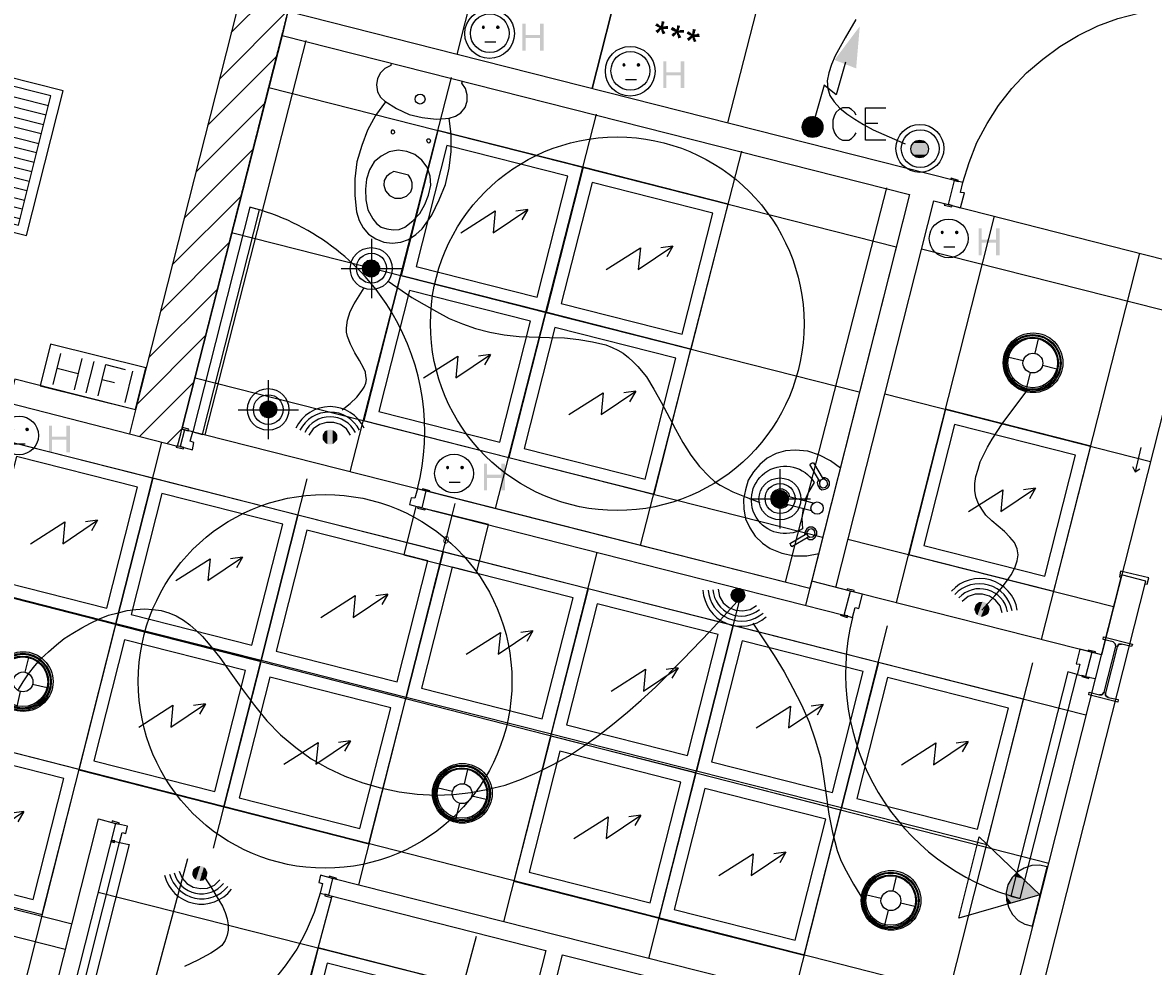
# Model space of a CAD drawing. Header units: millimetres. Extents: x 483 to 46833, y 1207 to 25488.
# Tile 11 of 19: x 23825 to 28355, y 4216 to 7998. Entities that reach past the tile are written whole.
import ezdxf

# ---------------------------------------------------------------- set-up
doc = ezdxf.new("R2010")
doc.units = ezdxf.units.MM
doc.linetypes.add('PDF_IMPORT', pattern=[1, 0.8, -0.2])
for name, color, linetype in [('Chauffage', 1, 'Continuous'), ('Fond de plan', 7, 'Continuous'), ('Interrupteurs & Prises', 6, 'Continuous'), ('Luminaires', 40, 'Continuous'), ('Ossature FP', 7, 'Continuous'), ('Petites forces', 92, 'Continuous'), ('SSI', 5, 'Continuous')]:
    doc.layers.add(name, color=color, linetype=linetype)
doc.styles.get("Standard").update_dxf_attribs({"font": 'arial.ttf'})

# ---------------------------------------------------------------- blocks, each defined once
blk = doc.blocks.new('Spot basse tension')
at = {"layer": 'Luminaires', "lineweight": -3}
for points in [[(0, -93.4), (0, 93.3)], [(-96.8, 0), (95, 0)], [(-26.8, 3.3), (-3.5, 26.7)], [(-26.8, 1.6), (-1.7, 26.7)], [(-26.8, 0), (0, 26.7)], [(-26.8, -1.7), (1.7, 26.7), (-26.8, -3.3)], [(-26.8, 6.6), (-8.4, 25)], [(-26.8, 5), (-6.6, 25)], [(-26.8, -5), (3.1, 25)], [(-26.8, -6.7), (4.9, 25)], [(-26.8, -8.4), (6.6, 25)], [(-25.1, 10), (-11.8, 25)], [(-25.1, -8.4), (8.4, 25), (-25.1, -10)], [(10.1, 23.3), (-25.1, -11.7), (11.5, 23.3), (-23.3, -13.4)], [(-23.3, 13.3), (-13.6, 23.3)], [(-23.3, -15), (13.2, 21.7)], [(-21.6, -15), (15, 21.7)], [(-21.6, -16.7), (15, 20)], [(-20.2, -16.7), (16.7, 20)], [(16.7, 18.3), (-20.2, -18.3), (18.1, 18.3)], [(-18.5, -20), (18.1, 16.6)], [(-16.7, -20), (19.8, 16.6)], [(-16.7, -21.7), (19.8, 15)], [(-15, -21.7), (21.6, 15)], [(-15, -23.4), (21.6, 13.3)], [(-13.6, -23.4), (21.6, 11.7)], [(-11.8, -23.4), (23.3, 11.7)], [(-11.8, -25), (23.3, 10)], [(-10.1, -25), (23.3, 8.3), (-8.4, -25)], [(25.1, 6.6), (-6.6, -25), (25.1, 5)], [(-5.2, -26.7), (25.1, 3.3)], [(-3.5, -26.7), (25.1, 1.6)], [(-1.7, -26.7), (25.1, 0)], [(0, -26.7), (25.1, -1.7)], [(1.7, -26.7), (25.1, -3.3)], [(4.9, -25), (25.1, -5)], [(6.6, -25), (23.3, -8.4)], [(8.4, -25), (23.3, -10)], [(11.5, -23.4), (21.6, -13.4)]]:
    blk.add_lwpolyline(points, dxfattribs=at)
for centre, radius in [((-1.2, -0.5), 66.3), ((-0.8, 0.7), 47.4), ((-1.8, 0), 26.8)]:
    blk.add_circle(centre, radius, dxfattribs=at)
blk = doc.blocks.new('Downlight')
at = {"layer": 'Luminaires', "lineweight": -3}
for points in [[(-0.4, 32), (-0.4, 78.7)], [(-78.7, 0.4), (-32, 0.4)], [(31.3, 0.4), (78, 0.4)], [(-0.4, -79.6), (-0.4, -31.3)]]:
    blk.add_lwpolyline(points, dxfattribs=at)
for centre, radius in [((0.3, 1.1), 94.4), ((-0.7, 0), 90.2), ((-0.4, 0.5), 86.7), ((-1, -0.8), 82.1), ((-0.5, 0.4), 78.4), ((0, 0), 31.3)]:
    blk.add_circle(centre, radius, dxfattribs=at)
blk = doc.blocks.new('Plafond rayonnant')
at = {"layer": 'Chauffage'}
for points in [[(0, -600), (600, -600), (600, 0), (0, 0)], [(50, -550), (550, -550), (550, -50), (50, -50)]]:
    blk.add_lwpolyline(points, close=True, dxfattribs=at)
at = {"layer": 'Chauffage', "lineweight": -3}
for points in [[(190.4, -374.7), (302.1, -256.3), (315.4, -343), (427.1, -218), (382.2, -236.3)], [(427.1, -218), (413.9, -264.7)]]:
    blk.add_lwpolyline(points, dxfattribs=at)
blk = doc.blocks.new('Panneau rayonnant metallique 60x120')
at = {"layer": 'Chauffage', "lineweight": -3}
for points in [[(1.9, -600), (1200, -597.8), (1200, 0), (0, 0)], [(39.6, -565.9), (1159.1, -565.9), (1157.3, -31.4), (39.6, -33.6)]]:
    blk.add_lwpolyline(points, close=True, dxfattribs=at)
for points in [[(39.6, -71.6), (1157.3, -71.6)], [(295.1, -538.5), (599.6, -291.3), (610.1, -365.2), (1000.7, -65.2), (897.4, -86.3)], [(1000.7, -65.2), (954.3, -160.3)], [(39.6, -111.7), (1157.3, -109.6)], [(39.6, -149.8), (1157.3, -149.8)], [(39.6, -189.9), (1157.3, -187.8)], [(39.6, -227.9), (1157.3, -227.9)], [(39.6, -268.1), (1157.3, -265.9)], [(39.6, -306.1), (1157.3, -306.1)], [(39.6, -346.2), (1157.3, -344.1)], [(39.6, -384.2), (1157.3, -384.2)], [(39.6, -424.4), (1157.3, -422.3)], [(39.6, -462.4), (1157.3, -462.4)], [(39.6, -498.3), (1157.3, -498.3)], [(39.6, -538.5), (1157.3, -538.5)]]:
    blk.add_lwpolyline(points, dxfattribs=at)
blk = doc.blocks.new('Interrupteur BP lumineux')
at = {"layer": 'Interrupteurs & Prises', "lineweight": -3}
for centre, radius in [((0.6, 2.2), 96.1), ((2, 1.4), 75.7), ((0, 0), 35.3)]:
    blk.add_circle(centre, radius, dxfattribs=at)
at = {"layer": 'Interrupteurs & Prises', "lineweight": -3, "transparency": 33554559}
for points in [[(-32.2, 13.7), (35.3, 7.4), (-34.4, 7.4)], [(-34.4, 7.4), (35.3, 1.1), (-34.4, 1.1)], [(-34.4, 7.4), (35.3, 7.4), (35.3, 1.1)], [(-34.4, 1.1), (35.3, -5.3), (-34.4, -5.3)], [(-34.4, 1.1), (35.3, 1.1), (35.3, -5.3)], [(-30, 20.1), (33.1, 13.7), (-32.2, 13.7)], [(-32.2, 13.7), (33.1, 13.7), (35.3, 7.4)], [(-26, 24.3), (31.4, 20.1), (-30, 20.1)], [(-30, 20.1), (31.4, 20.1), (33.1, 13.7)], [(-19.4, 28.5), (26.9, 24.3), (-26, 24.3)], [(-26, 24.3), (26.9, 24.3), (31.4, 20.1)], [(-15.4, 32.7), (22.5, 28.5), (-19.4, 28.5)], [(-19.4, 28.5), (22.5, 28.5), (26.9, 24.3)], [(-8.8, 34.9), (16.3, 32.7), (-15.4, 32.7)], [(-15.4, 32.7), (16.3, 32.7), (22.5, 28.5)], [(-8.8, 34.9), (10.2, 34.9), (16.3, 32.7)], [(-34.4, -5.3), (33.1, -11.6), (-32.2, -11.6)], [(-34.4, -5.3), (35.3, -5.3), (33.1, -11.6)], [(-32.2, -11.6), (31.4, -18), (-30, -18)], [(-32.2, -11.6), (33.1, -11.6), (31.4, -18)], [(-30, -18), (26.9, -22.2), (-26, -22.2)], [(-30, -18), (31.4, -18), (26.9, -22.2)], [(-26, -22.2), (22.5, -26.4), (-19.4, -26.4)], [(-26, -22.2), (26.9, -22.2), (22.5, -26.4)], [(-19.4, -26.4), (16.3, -30.6), (-15.4, -30.6)], [(-19.4, -26.4), (22.5, -26.4), (16.3, -30.6)], [(-15.4, -30.6), (10.2, -32.7), (-8.8, -32.7)], [(-15.4, -30.6), (16.3, -30.6), (10.2, -32.7)], [(-8.8, -32.7), (3.5, -34.9), (-2.6, -34.9)], [(-8.8, -32.7), (10.2, -32.7), (3.5, -34.9)]]:
    blk.add_solid(points, dxfattribs=at)
blk = doc.blocks.new('PC 10 16A 2P +T Haute')
at = {"layer": 'Interrupteurs & Prises', "transparency": 33554559}
for points in [[(132.4, 39.9), (120, 39.9), (120, -67.9), (132.4, -67.9), (132.4, -17.2), (189.8, -17.2), (132.4, -4.5)], [(204.3, 39.9), (189.8, 39.9), (189.8, -4.5), (132.4, -4.5), (189.8, -17.2), (189.8, -67.9), (204.3, -67.9)]]:
    blk.add_hatch(color=256, dxfattribs=at).paths.add_polyline_path(points)
at = {"layer": 'Interrupteurs & Prises', "lineweight": -3}
blk.add_lwpolyline([(-19.4, -34.1), (24.7, -34.1)], dxfattribs=at)
blk.add_circle((0, 0), 77.7, dxfattribs=at)
at = {"layer": 'Interrupteurs & Prises', "lineweight": -3, "transparency": 33554559}
for points in [[(-30, 29.3), (-32.2, 25.1), (-26, 25.1)], [(-32.2, 25.1), (-30, 18.7), (-26, 25.1)], [(-26, 31.4), (-30, 29.3), (-26, 25.1)], [(-30, 18.7), (-26, 16.6), (-26, 25.1)], [(-21.6, 29.3), (-26, 31.4), (-26, 25.1)], [(-19.4, 25.1), (-21.6, 29.3), (-26, 25.1)], [(-26, 16.6), (-21.6, 18.7), (-26, 25.1)], [(-21.6, 18.7), (-19.4, 25.1), (-26, 25.1)], [(26.9, 29.3), (24.7, 25.1), (31.4, 25.1)], [(24.7, 25.1), (26.9, 18.7), (31.4, 25.1)], [(31.4, 31.4), (26.9, 29.3), (31.4, 25.1)], [(26.9, 18.7), (31.4, 16.6), (31.4, 25.1)], [(37.5, 29.3), (31.4, 31.4), (31.4, 25.1)], [(39.7, 25.1), (37.5, 29.3), (31.4, 25.1)], [(31.4, 16.6), (37.5, 18.7), (31.4, 25.1)], [(37.5, 18.7), (39.7, 25.1), (31.4, 25.1)]]:
    blk.add_solid(points, dxfattribs=at)
blk = doc.blocks.new('PC 10 16A 2P +T IP55')
at = {"layer": 'Interrupteurs & Prises', "lineweight": -3}
blk.add_lwpolyline([(-19.4, -34.1), (24.7, -34.1)], dxfattribs=at)
for centre, radius in [((-0.7, -1.4), 99.5), ((0, 0), 77.7)]:
    blk.add_circle(centre, radius, dxfattribs=at)
at = {"layer": 'Interrupteurs & Prises', "lineweight": -3, "transparency": 33554559}
for points in [[(-30, 29.3), (-32.2, 22.9), (-26, 22.9)], [(-32.2, 22.9), (-30, 18.7), (-26, 22.9)], [(-26, 31.4), (-30, 29.3), (-26, 22.9)], [(-30, 18.7), (-26, 16.6), (-26, 22.9)], [(-21.6, 29.3), (-26, 31.4), (-26, 22.9)], [(-19.4, 22.9), (-21.6, 29.3), (-26, 22.9)], [(-26, 16.6), (-21.6, 18.7), (-26, 22.9)], [(-21.6, 18.7), (-19.4, 22.9), (-26, 22.9)], [(26.9, 29.3), (24.7, 22.9), (31.3, 22.9)], [(24.7, 22.9), (26.9, 18.7), (31.3, 22.9)], [(31.3, 31.4), (26.9, 29.3), (31.3, 22.9)], [(26.9, 18.7), (31.3, 16.6), (31.3, 22.9)], [(37.5, 29.3), (31.3, 31.4), (31.3, 22.9)], [(39.7, 22.9), (37.5, 29.3), (31.3, 22.9)], [(31.3, 16.6), (37.5, 18.7), (31.3, 22.9)], [(37.5, 18.7), (39.7, 22.9), (31.3, 22.9)]]:
    blk.add_solid(points, dxfattribs=at)
blk = doc.blocks.new('Radar de présence')
at = {"layer": 'Interrupteurs & Prises', "lineweight": -3}
blk.add_lwpolyline([(82.5, 38), (65.8, 63.4), (42.4, 80.3), (15, 88.7), (-14.6, 88.7), (-42.4, 80.3), (-67.5, 63.4), (-84.3, 38)], dxfattribs=at)
for centre, radius, start, end in [((0, -0.6), 152.3, 25.7187, 154.2813), ((-1.1, -4), 134.1, 27.1084, 152.8916), ((0, -3.5), 114.1, 27.1494, 152.8506)]:
    blk.add_arc(centre, radius, start, end, dxfattribs=at)
at = {"layer": 'Interrupteurs & Prises', "lineweight": -3, "transparency": 33554559}
for points in [[(-23.4, 48.6), (-27.4, 16.9), (-27.4, 42.3)], [(-23.4, 48.6), (-23.4, 12.7), (-27.4, 16.9)], [(-21.2, 52.8), (-23.4, 12.7), (-23.4, 48.6)], [(-21.2, 52.8), (-21.2, 8.5), (-23.4, 12.7)], [(-16.8, 54.9), (-21.2, 8.5), (-21.2, 52.8)], [(-16.8, 54.9), (-16.8, 4.2), (-21.2, 8.5)], [(-10.6, 57.1), (-16.8, 4.2), (-16.8, 54.9)], [(-10.6, 57.1), (-10.6, 2.1), (-16.8, 4.2)], [(-6.2, 59.2), (-10.6, 2.1), (-10.6, 57.1)], [(-6.2, 59.2), (-6.2, 0), (-10.6, 2.1)], [(0, 59.2), (-6.2, 0), (-6.2, 59.2)], [(0, 59.2), (0, 0), (-6.2, 0)], [(4.4, 59.2), (0, 0), (0, 59.2)], [(4.4, 59.2), (4.4, 0), (0, 0)], [(10.6, 57.1), (4.4, 0), (4.4, 59.2)], [(10.6, 57.1), (10.6, 2.1), (4.4, 0)], [(15, 54.9), (10.6, 2.1), (10.6, 57.1)], [(15, 54.9), (15, 4.2), (10.6, 2.1)], [(19, 52.8), (15, 4.2), (15, 54.9)], [(19, 52.8), (19, 8.5), (15, 4.2)], [(23.4, 48.6), (19, 8.5), (19, 52.8)], [(23.4, 48.6), (23.4, 12.7), (19, 8.5)], [(27.4, 42.3), (23.4, 12.7), (23.4, 48.6)], [(-27.4, 42.3), (-29.6, 21.1), (-29.6, 38)], [(-27.4, 42.3), (-27.4, 16.9), (-29.6, 21.1)], [(27.4, 42.3), (27.4, 16.9), (23.4, 12.7)], [(29.6, 38), (27.4, 16.9), (27.4, 42.3)], [(29.6, 38), (29.6, 21.1), (27.4, 16.9)]]:
    blk.add_solid(points, dxfattribs=at)
blk = doc.blocks.new('HIFI')
at = {"layer": 'Interrupteurs & Prises', "color": 3, "lineweight": -3}
blk.add_lwpolyline([(392.9, -171.1), (392.9, 0), (0, 0), (0, -171.1)], close=True, dxfattribs=at)
for points in [[(48.7, -154.3), (48.7, -25.4)], [(135.2, -25.4), (135.2, -154.3)], [(186, -154.3), (186, -25.4)], [(234.5, -154.3), (234.5, -25.4), (314.8, -25.4)], [(346.6, -154.3), (346.6, -25.4)], [(48.7, -86.7), (135.2, -86.7)], [(234.5, -86.7), (285.3, -86.7)]]:
    blk.add_lwpolyline(points, dxfattribs=at)
blk = doc.blocks.new('Alimentation chauffe eau')
at = {"layer": 'Petites forces', "lineweight": -3}
for points in [[(132.4, 260.6), (94.4, 129.7), (45.9, 167.7), (9.7, 36.7)], [(174.7, 47.3), (168.6, 59.9), (155.8, 70.5), (145.2, 76.8), (119.6, 76.8), (107.2, 70.5), (94.4, 59.9), (88.2, 47.3), (81.6, 28.3), (81.6, -3.4), (88.2, -22.4), (94.4, -33), (107.2, -45.7), (119.6, -52), (145.2, -52), (155.8, -45.7), (168.6, -33), (174.7, -22.4)], [(293, -52), (212.7, -52), (212.7, 76.8), (293, 76.8)], [(-4.9, 43), (-40.6, 5), (-2.7, 43), (-40.6, 2.9)], [(-0.4, 43), (-40.6, 0.8), (1.3, 43), (-40.6, -1.3), (3.5, 43), (-40.6, -3.4), (5.7, 43), (-40.6, -5.5), (7.9, 40.9), (-40.6, -7.7), (9.7, 40.9), (-40.6, -9.8), (11.9, 40.9), (-38.8, -11.9), (14.1, 40.9), (-38.8, -14), (14.1, 38.8)], [(-11, 40.9), (-40.6, 11.4), (-9.3, 40.9)], [(-40.6, 9.2), (-7.1, 40.9), (-40.6, 7.1)], [(-38.8, 13.5), (-13.2, 40.9)], [(-38.8, 17.7), (-17.7, 38.8)], [(-38.8, 15.6), (-15.5, 38.8)], [(-38.8, -14), (16.3, 38.8), (-38.8, -16.1), (18.5, 38.8), (-36.6, -18.2), (20.3, 38.8)], [(-36.6, 19.8), (-19.9, 36.7)], [(-36.6, -18.2), (20.3, 36.7), (-36.6, -20.3), (22.5, 36.7), (-34.4, -22.4), (22.5, 36.7)], [(-34.4, 24), (-21.6, 36.7)], [(-34.4, -22.4), (24.7, 34.6), (-34.4, -24.6)], [(24.7, 34.6), (-32.2, -24.6), (26.9, 34.6)], [(-32.2, -26.7), (26.9, 32.5), (-32.2, -26.7)], [(-30.5, 28.3), (-28.2, 32.5)], [(-30.5, -26.7), (29.1, 32.5)], [(-30.5, -28.8), (29.1, 30.4), (-30.5, -28.8)], [(-28.2, -28.8), (30.9, 30.4), (-28.2, -28.8)], [(-28.2, -30.9), (30.9, 28.3), (-28.2, -30.9)], [(-26, -30.9), (33.1, 28.3)], [(-26, -33), (33.1, 26.1), (-26, -33)], [(33.1, 26.1), (-23.8, -33), (35.3, 24), (-23.8, -35.1)], [(35.3, 24), (-21.6, -35.1), (35.3, 22)], [(-21.6, -35.1), (37.5, 22), (-19.9, -35.1)], [(-19.9, -37.2), (37.5, 19.8), (-17.7, -37.2), (37.5, 17.7)], [(-15.5, -37.2), (39.3, 17.7), (-15.5, -37.2)], [(-13.2, -37.2), (39.3, 15.6), (-13.2, -37.2)], [(-11, -37.2), (39.3, 13.5), (-9.3, -37.2), (41.5, 11.4), (-7.1, -37.2), (41.5, 11.4)], [(-4.9, -37.2), (41.5, 9.2), (-2.7, -37.2), (41.5, 7.1), (-0.4, -37.2), (41.5, 5)], [(1.3, -37.2), (41.5, 2.9), (1.3, -37.2)], [(3.5, -37.2), (41.5, 0.8), (5.7, -37.2), (41.5, -1.3), (7.9, -37.2), (41.5, -3.4)], [(212.7, 15.6), (261.2, 15.6)], [(9.7, -37.2), (41.5, -5.5), (11.9, -37.2), (41.5, -7.7)], [(41.5, -9.8), (14.1, -37.2), (41.5, -11.9)], [(16.3, -37.2), (39.3, -14), (18.5, -37.2), (39.3, -16.1)], [(20.3, -37.2), (37.5, -20.3)], [(24.7, -35.1), (35.3, -22.4)]]:
    blk.add_lwpolyline(points, dxfattribs=at)
blk.add_circle((0, 0), 41.5, dxfattribs=at)
at = {"layer": 'Petites forces', "lineweight": -3, "transparency": 33554559}
blk.add_solid([(189.3, 404.3), (174.7, 235.3), (88.2, 269.1)], dxfattribs=at)
blk = doc.blocks.new('Sirène')
at = {"layer": 'SSI', "lineweight": -3}
for points in [[(0, 0), (0, -245.1), (31.8, -243), (61.3, -234.5), (88.7, -217.6), (109.9, -196.5), (126.6, -169), (135.5, -137.3), (135.5, -105.6), (126.6, -76.1), (109.9, -48.6), (88.7, -25.4), (61.3, -8.5), (31.8, 0)], [(2.2, -128.9), (293.9, 40.1), (293.9, -295.8)]]:
    blk.add_lwpolyline(points, close=True, dxfattribs=at)
at = {"layer": 'SSI', "lineweight": -3, "transparency": 33554559}
for points in [[(103.7, -69.7), (131.1, -90.9), (67.5, -90.9)], [(118.3, -61.3), (124.9, -69.7), (103.7, -69.7)], [(103.7, -69.7), (124.9, -69.7), (131.1, -90.9)], [(31.8, -112), (135.5, -128.9), (2.2, -128.9)], [(2.2, -128.9), (135.5, -133.1), (10.6, -133.1)], [(2.2, -128.9), (135.5, -128.9), (135.5, -133.1)], [(10.6, -133.1), (131.1, -154.2), (46.3, -154.2)], [(10.6, -133.1), (135.5, -133.1), (131.1, -154.2)], [(67.5, -90.9), (135.5, -112), (31.8, -112)], [(31.8, -112), (135.5, -112), (135.5, -128.9)], [(67.5, -90.9), (131.1, -90.9), (135.5, -112)], [(46.3, -154.2), (124.9, -175.4), (82.5, -175.4)], [(46.3, -154.2), (131.1, -154.2), (124.9, -175.4)], [(82.5, -175.4), (124.9, -175.4), (114.3, -192.3)]]:
    blk.add_solid(points, dxfattribs=at)
blk = doc.blocks.new('Lampe flash')
at = {"layer": 'SSI', "lineweight": -3}
for points in [[(0, -118.3), (0, 118.3)], [(-120.5, 0), (120.5, 0)], [(-34, 6.3), (-6.2, 33.8)], [(-34, 4.3), (-4.4, 33.8)], [(-34, 2.1), (-2.2, 33.8)], [(-34, 0), (0, 33.8)], [(-34, -2.1), (2.2, 33.8)], [(-34, -4.2), (4, 33.8)], [(-34, -6.3), (6.2, 33.8)], [(-31.8, 12.7), (-12.8, 31.7)], [(-31.8, 10.6), (-10.6, 31.7)], [(-31.8, -8.5), (8.4, 31.7), (-31.8, -8.5)], [(-31.8, -10.6), (10.6, 31.7)], [(-31.8, -12.7), (12.8, 31.7)], [(-29.6, 16.9), (-16.8, 29.6)], [(-29.6, -14.8), (14.6, 29.6), (-29.6, -14.8)], [(-29.6, -16.9), (16.8, 29.6)], [(-27.4, -16.9), (16.8, 27.5)], [(-27.4, -19), (19, 27.5)], [(-27.4, -21.1), (21.2, 25.4), (-25.6, -21.1)], [(-25.6, -23.2), (23.4, 25.4)], [(-23.4, -23.2), (23.4, 23.2)], [(-23.4, -25.4), (25.2, 23.2)], [(-21.2, -25.4), (25.2, 21.1)], [(-19, -27.5), (27.4, 19), (-19, -27.5)], [(-16.8, -27.5), (27.4, 16.9)], [(-16.8, -29.6), (29.6, 16.9)], [(-15, -29.6), (29.6, 14.8)], [(-12.8, -29.6), (29.6, 12.7)], [(-10.6, -31.7), (31.8, 10.6), (-10.6, -31.7)], [(-8.4, -31.7), (31.8, 8.5)], [(-6.2, -31.7), (31.8, 6.3)], [(-4.4, -31.7), (31.8, 4.3)], [(-2.2, -33.8), (31.8, 2.1)], [(0, -33.8), (34, 0)], [(2.2, -33.8), (34, -2.1)], [(4, -31.7), (31.8, -4.2)], [(6.2, -31.7), (31.8, -6.3)], [(8.4, -31.7), (31.8, -8.5)], [(12.8, -29.6), (29.6, -12.7)], [(16.8, -27.5), (27.4, -16.9)]]:
    blk.add_lwpolyline(points, dxfattribs=at)
for centre, radius in [((-0.7, 1), 83.3), ((-0.3, 0.3), 59.4), ((0.6, 1.1), 33.4)]:
    blk.add_circle(centre, radius, dxfattribs=at)
blk = doc.blocks.new('Thermostat')
at = {"layer": 'Interrupteurs & Prises'}
for p, q in [((0, 0), (0, -50)), ((151.1, 7), (151.1, 7))]:
    blk.add_line(p, q, dxfattribs=at)
blk.add_lwpolyline([(-150, 0), (150, 0), (150, 200), (-150, 200)], close=True, dxfattribs=at)
at = {"layer": 'Interrupteurs & Prises', "insert": (0, 100.3), "char_height": 30, "attachment_point": 5}
blk.add_mtext_dynamic_manual_height_columns('0', width=38.503, gutter_width=12.5, heights=[0], dxfattribs=at)

msp = doc.modelspace()

# ---------------------------------------------------------------- hatches: boundary and pattern name
at = {"layer": 'Fond de plan', "true_color": 0x939598}
h = msp.add_hatch(dxfattribs=at)
h.set_pattern_fill('ANSI31', color=252, scale=30.94211)
h.set_pattern_definition([(45, (-17640.72, -1832.91), (-69.46702, 69.46702), [])])
h.paths.add_polyline_path([(1162.5, 17526.6), (776.2, 17467), (774.8, 9106.9), (31500.5, 1351.8), (31766.4, 2399.6), (31563.2, 2451), (31348.7, 1606.4), (984.6, 9270.2), (985.9, 17287.2), (1194.5, 17319.3)])
h.paths.add_polyline_path([(5306.6, 18163.7), (5305.5, 18163.5), (4320, 18011.6), (4350.3, 17814.9), (5336.4, 17966.9)])
h.paths.add_polyline_path([(10666.1, 18780.4), (10634.4, 18987.7), (6292.7, 18317.5), (6292.7, 18317.5), (6324.6, 18110.3)])
h.paths.add_polyline_path([(33521.8, 9320), (33192.3, 9497.5), (33097.7, 9321.9), (33291.5, 9218.6), (32917.5, 7749.9), (33112, 7703.5)])
h.paths.add_polyline_path([(33112, 7703.5), (32917.5, 7749.9), (32801.7, 7295.1), (32995.9, 7246)])
h.paths.add_polyline_path([(28503.8, 12016), (28409.3, 11840.4), (29844.2, 11069), (29868.9, 11114.8, -0.072362), (29867.3, 11126.8), (29866.8, 11126.4), (29867.3, 11126.2, -0.326522), (29896.6, 11166.3), (29938.9, 11244.6)], flags=17)
h.paths.add_polyline_path([(26114.9, 12879.9), (26163.6, 13063.9), (26070.7, 13236.7), (26054, 13227.8), (26054.1, 13227.6), (25990, 13193.6), (25990, 13193.5), (25960.7, 13082.7), (25867.8, 12715), (26061.1, 12666.7)], flags=17)
h.paths.add_polyline_path([(24978.8, 8399.4), (25094.7, 8855.4), (25098.8, 8874.3), (25099.4, 8874.1), (25722.4, 11326.1, -0.098953), (25714.7, 11364.3, -0.225129), (25751.3, 11441.4), (25772.4, 11525, -0.142071), (25757.5, 11576.4, -0.271318), (25806.6, 11660.2), (25816.4, 11699), (25623.1, 11749.5), (25546.7, 11447.5), (24276.9, 6446.9), (24253.7, 6349.7), (24446, 6301.1), (24458.7, 6349.7), (24464.3, 6375.2), (24464.5, 6375.2), (24875.1, 7991.2), (24887.5, 8041.9)], flags=17)
h.paths.add_polyline_path([(26324.1, 13186.1), (26307.1, 13218.1), (26233.2, 13258), (26260.3, 13307.5), (26248.3, 13331.5), (26070.7, 13236.7), (26163.6, 13063.9), (26176.2, 13040.4), (27529.5, 12312), (27625, 12489.3)], flags=17)
h.paths.add_polyline_path([(23757.2, 18011.4), (23375.6, 17953), (23377, 17943.8), (23406, 17756), (23647.4, 17793.8), (23737.6, 17625.9), (23913.8, 17719.5)])
h.paths.add_polyline_path([(19330.3, 17328.9), (18853.8, 17255.5), (18853.8, 17221.5), (19096, 17091.4), (19360.5, 17132.5)], flags=17)
h.paths.add_polyline_path([(18853.8, 17221.5), (18853.8, 17053.8), (19096, 17091.4)], flags=17)
h.paths.add_polyline_path([(18853.8, 17221.5), (18804.6, 17247.9), (18769.3, 17242.4), (18615.1, 17326.2), (18615.1, 17100.2), (18735.5, 17035.4), (18853.8, 17053.8)], flags=17)
h.paths.add_polyline_path([(18615.1, 17326.2), (18473.6, 17403), (18473.1, 17403.2), (18378.7, 17227.5), (18615.1, 17100.2)], flags=17)
h.paths.add_polyline_path([(18853.8, 17255.5), (18804.6, 17247.9), (18853.8, 17221.5)], flags=16)
h.paths.add_polyline_path([(14267.3, 19544.6), (14146.9, 19526.2), (14146, 19526), (14176, 19329.6), (14267.3, 19343.4)])
h.paths.add_polyline_path([(14508.1, 19532), (14436.3, 19570.5), (14267.3, 19544.6), (14267.3, 19343.4), (14400.4, 19363.5), (14508.1, 19305.6)])
h.paths.add_polyline_path([(14690.6, 19433.9), (14508.1, 19532), (14508.1, 19305.6), (14596.7, 19258)])
at = {"layer": 'Fond de plan', "transparency": 33554559}
for points in [[(26366.3, 7995.4), (26360, 7987), (26381.1, 7984.9), (26379, 7984.9), (26376.9, 7987), (26374.8, 7989.1), (26372.7, 7991.2), (26368.5, 7993.3)], [(26410.7, 7984.9), (26402.3, 7984.9), (26400.1, 7982.7), (26389.6, 7982.7), (26381.1, 7984.9), (26360, 7987), (26360, 7984.9), (26362.1, 7984.9), (26366.3, 7982.7), (26368.5, 7980.6), (26370.6, 7980.6), (26374.8, 7978.6), (26376.9, 7976.4), (26374.8, 7976.4), (26372.7, 7974.3), (26383.3, 7970.1), (26383.3, 7965.8), (26385.4, 7961.6), (26385.4, 7959.5), (26387.5, 7955.3), (26387.5, 7953.2), (26389.6, 7951.1), (26400.1, 7955.3), (26400.1, 7955.3), (26398.1, 7959.5), (26395.9, 7963.7), (26393.8, 7965.8), (26393.8, 7970.1), (26391.7, 7972.2), (26389.6, 7974.3), (26391.7, 7972.2), (26410.7, 7972.2)], [(26372.7, 7974.3), (26370.6, 7972.2), (26368.5, 7970.1), (26364.3, 7968), (26360, 7965.8), (26368.5, 7955.3), (26368.5, 7955.3), (26370.6, 7957.4), (26372.7, 7959.5), (26374.8, 7961.6), (26376.9, 7963.7), (26379, 7968), (26383.3, 7970.1)], [(26395.9, 8001.8), (26385.4, 8003.9), (26385.4, 7999.6), (26383.3, 7995.4), (26383.3, 7989.1), (26381.1, 7984.9), (26389.6, 7982.7), (26389.6, 7982.7), (26391.7, 7984.9), (26393.8, 7989.1), (26393.8, 7993.3), (26395.9, 7995.4), (26395.9, 7997.5)], [(26427.6, 7980.6), (26421.3, 7970.1), (26444.5, 7968), (26444.5, 7968), (26442.4, 7970.1), (26440.3, 7972.2), (26438.2, 7974.3), (26436.1, 7976.4), (26431.9, 7978.6)], [(26459.3, 7984.9), (26448.8, 7987), (26448.8, 7987), (26446.6, 7984.9), (26446.6, 7976.4), (26444.5, 7972.2), (26444.5, 7968), (26453, 7965.8), (26453, 7965.8), (26455.1, 7970.1), (26455.1, 7974.3), (26457.2, 7976.4), (26457.2, 7980.6), (26459.3, 7982.7)], [(26474.1, 7968), (26459.3, 7968), (26455.1, 7965.8), (26453, 7965.8), (26444.5, 7968), (26421.3, 7970.1), (26421.3, 7970.1), (26425.5, 7968), (26427.6, 7965.8), (26431.9, 7965.8), (26433.9, 7963.7), (26436.1, 7961.6), (26440.3, 7961.6), (26438.2, 7959.5), (26436.1, 7957.4), (26444.5, 7955.3), (26446.6, 7953.2), (26446.6, 7948.9), (26448.8, 7946.8), (26448.8, 7942.6), (26450.9, 7940.5), (26450.9, 7934.2), (26463.5, 7938.4), (26463.5, 7940.5), (26461.4, 7944.8), (26459.3, 7946.8), (26457.2, 7951.1), (26455.1, 7953.2), (26455.1, 7955.3), (26453, 7957.4), (26474.1, 7957.4)], [(26436.1, 7957.4), (26433.9, 7957.4), (26429.7, 7955.3), (26427.6, 7951.1), (26423.4, 7948.9), (26431.9, 7940.5), (26431.9, 7940.5), (26433.9, 7942.6), (26436.1, 7944.8), (26438.2, 7946.8), (26440.3, 7948.9), (26442.4, 7951.1), (26444.5, 7955.3)], [(26491, 7963.7), (26484.7, 7953.2), (26507.9, 7953.2), (26505.8, 7953.2), (26503.7, 7955.3), (26501.5, 7957.4), (26497.3, 7959.5), (26495.2, 7961.6)], [(26535.3, 7953.2), (26526.9, 7953.2), (26524.8, 7951.1), (26514.2, 7951.1), (26507.9, 7953.2), (26484.7, 7953.2), (26486.8, 7953.2), (26491, 7951.1), (26493.1, 7948.9), (26497.3, 7946.8), (26499.5, 7946.8), (26503.7, 7944.8), (26501.5, 7944.8), (26499.5, 7942.6), (26507.9, 7938.4), (26507.9, 7938.4), (26510, 7934.2), (26510, 7929.9), (26512.1, 7927.8), (26512.1, 7923.6), (26514.2, 7921.5), (26514.2, 7919.4), (26524.8, 7923.6), (26524.8, 7923.6), (26522.7, 7927.8), (26520.6, 7932), (26520.6, 7934.2), (26518.5, 7936.3), (26516.4, 7940.5), (26537.5, 7940.5)], [(26499.5, 7942.6), (26495.2, 7940.5), (26493.1, 7938.4), (26488.9, 7936.3), (26486.8, 7934.2), (26493.1, 7923.6), (26493.1, 7923.6), (26495.2, 7925.7), (26497.3, 7927.8), (26499.5, 7929.9), (26503.7, 7932), (26505.8, 7936.3), (26507.9, 7938.4)], [(26522.7, 7970.1), (26510, 7972.2), (26510, 7963.7), (26507.9, 7961.6), (26507.9, 7953.2), (26514.2, 7951.1), (26516.4, 7951.1), (26516.4, 7953.2), (26518.5, 7957.4), (26518.5, 7961.6), (26520.6, 7963.7), (26520.6, 7965.8)]]:
    msp.add_hatch(color=256, dxfattribs=at).paths.add_polyline_path(points)
at = {"layer": 'Interrupteurs & Prises', "transparency": 33554559}
for points in [[(25840.3, 7993.3), (25827.6, 7993.3), (25827.6, 7885.6), (25840.3, 7885.6), (25840.3, 7936.3), (25897.3, 7936.3), (25840.3, 7948.9)], [(25912.1, 7993.3), (25897.3, 7993.3), (25897.3, 7948.9), (25840.3, 7948.9), (25897.3, 7936.3), (25897.3, 7885.6), (25912.1, 7885.6)], [(26404.4, 7843.3), (26391.7, 7843.3), (26391.7, 7735.6), (26404.4, 7735.6), (26404.4, 7786.3), (26461.4, 7786.3), (26404.4, 7799)], [(26476.2, 7843.3), (26461.4, 7843.3), (26461.4, 7799), (26404.4, 7799), (26461.4, 7786.3), (26461.4, 7735.6), (26476.2, 7735.6)]]:
    msp.add_hatch(color=256, dxfattribs=at).paths.add_polyline_path(points)

# ---------------------------------------------------------------- linework, layer by layer
at = {"layer": 'Fond de plan'}
for p, q in [((23839.6, 3665.6), (24129.1, 4807.5)), ((24129.1, 4807.5), (24196.7, 4788.4)), ((24196.7, 4788.4), (23907.2, 3648.3))]:
    msp.add_line(p, q, dxfattribs=at)
at = {"layer": 'Fond de plan', "lineweight": -3}
for points in [[(25622.7, 11749.6), (24276.9, 6446.9), (23793.2, 6569.4), (23770, 6474.3), (24253.7, 6349.7), (24446, 6301.1), (24458.7, 6349.7), (24462.9, 6368.7), (24473.4, 6366.6), (24456.5, 6299), (24446, 6301.1)], [(27082.5, 5734.9), (27475.5, 7283.5), (27534.7, 7268.7), (27557.9, 7365.9), (25565.7, 7870.8), (25762.1, 8648.2), (25086.1, 8819.4), (24887.5, 8041.9), (24864.3, 7946.8), (27378.3, 7308.8), (26962.1, 5663.1)], [(25679.8, 8318.6), (26220.6, 8181.4), (26106.5, 7733.5), (26220.6, 8181.4), (26763.5, 8044), (26649.5, 7596.1)], [(25565.7, 7870.8), (24887.5, 8041.9)], [(27591.7, 7357.4), (27617, 7437.7), (27648.7, 7518), (27688.9, 7594), (27735.3, 7665.9), (27788.2, 7733.5), (27847.3, 7796.8), (27912.8, 7851.8), (27980.4, 7902.5), (28054.3, 7946.8), (28132.5, 7984.9), (28212.8, 8014.4), (28295.2, 8035.6), (28379.7, 8050.3), (28466.3, 8056.7), (28550.8, 8054.6), (28637.4, 8046.2), (28719.8, 8027.1), (28491.7, 7129.2), (28453.6, 7137.7), (28681.8, 8037.7), (28719.8, 8027.1)], [(24864.3, 7946.8), (24462.9, 6368.7)], [(25301.6, 7834.9), (25299.5, 7826.4), (25276.2, 7813.7), (25259.3, 7796.8), (25246.6, 7773.6), (25242.4, 7748.3), (25246.6, 7720.8), (25259.3, 7699.7), (25278.3, 7680.6), (25238.2, 7625.7), (25206.5, 7566.6), (25183.3, 7505.3), (25164.3, 7439.8), (25155.8, 7372.2), (25155.8, 7304.6), (25162.1, 7239.1), (25172.7, 7205.3), (25189.6, 7175.7), (25210.7, 7150.4), (25240.3, 7131.4), (25272, 7118.7), (25305.8, 7114.4), (25339.6, 7118.7), (25371.3, 7129.2), (25400.9, 7148.2), (25426.2, 7171.5), (25464.3, 7226.4), (25493.8, 7287.7), (25519.2, 7349), (25534, 7414.5), (25542.4, 7482.1), (25542.4, 7549.7), (25534, 7615.2), (25559.3, 7623.6), (25580.5, 7636.3), (25597.4, 7657.4), (25605.8, 7682.8), (25605.8, 7708.1), (25599.5, 7733.5), (25584.7, 7754.6), (25586.8, 7763)], [(25276.2, 7682.8), (25322.7, 7653.2), (25373.4, 7629.9), (25426.2, 7617.3), (25481.2, 7610.9), (25538.2, 7615.2)], [(27519.9, 7272.9), (27517.8, 7266.6), (27547.3, 7260.2), (27549.4, 7264.5), (27534.7, 7268.7), (27583.2, 7256), (27598, 7315.2), (27583.2, 7317.3), (27591.7, 7357.4), (27557.9, 7365.9), (27572.6, 7361.6), (27574.8, 7365.9), (27545.2, 7374.3), (27543.1, 7368)], [(24276.9, 6446.9), (24253.7, 6349.7)], [(24441.8, 6303.2), (24439.6, 6296.9), (24469.2, 6290.5), (24471.3, 6294.8), (24456.5, 6299), (24505.1, 6286.3), (24511.5, 6315.9), (24496.7, 6320.1), (24507.2, 6358.1), (24473.4, 6366.6), (24488.2, 6362.4), (24490.3, 6368.7), (24465, 6375)], [(27101.5, 6212.4), (27061.4, 6242), (27017, 6265.2), (26970.6, 6280), (26919.9, 6284.2), (26881.8, 6282.1), (26843.8, 6271.5), (26807.9, 6252.5), (26778.3, 6227.2), (26753, 6197.6), (26731.8, 6163.8), (26721.3, 6125.8), (26712.8, 6087.7), (26714.9, 6047.6), (26721.3, 6009.6), (26738.2, 5973.7), (26759.3, 5939.9), (26788.9, 5912.4), (26820.6, 5891.2), (26867, 5872.3), (26915.6, 5861.7), (26966.3, 5861.7), (27014.9, 5870.1)], [(28305.7, 6294.8), (28282.5, 6197.6)], [(27936, 4627.9), (21612, 6247.2)], [(27019.2, 6159.6), (26979, 6227.2), (26981.1, 6227.2), (26981.1, 6229.3), (26983.2, 6229.3), (26983.2, 6231.4), (26985.4, 6231.4), (26987.5, 6233.5), (26993.8, 6233.5), (27031.8, 6168), (27021.3, 6163.8), (27017, 6153.2), (27019.2, 6140.6), (27029.7, 6134.2), (27042.4, 6136.3), (27050.8, 6146.9), (27048.7, 6159.6), (27038.2, 6168), (27031.8, 6168)], [(28271.9, 6218.7), (28282.5, 6197.6), (28301.5, 6210.3)], [(27014.9, 6168), (27008.6, 6155.3), (27010.7, 6142.7), (27017, 6132.1), (27027.6, 6125.8), (27040.3, 6127.9), (27050.8, 6134.2), (27057.2, 6144.8), (27057.2, 6157.5), (27050.8, 6168), (27040.3, 6174.4), (27027.6, 6174.4)], [(25455.8, 6117.3), (25455.8, 6121.5), (25428.4, 6130), (25426.2, 6125.8), (25441, 6121.5), (25407.2, 6130), (25396.7, 6092), (25381.9, 6094), (25375.5, 6066.6), (25424.1, 6053.9), (25409.3, 6058.2), (25407.2, 6051.8), (25436.8, 6045.5), (25438.9, 6049.7)], [(26979, 5730.7), (25441, 6121.5), (25424.1, 6053.9), (27116.3, 5622.9), (27141.7, 5720.1), (26987.5, 5760.3)], [(26898.7, 6096.2), (26894.5, 6111), (26883.9, 6121.5), (26871.3, 6127.9), (26854.4, 6127.9), (26841.7, 6123.6), (26829, 6113.1), (26822.7, 6100.4), (26822.7, 6085.6), (26826.9, 6070.8), (26837.4, 6060.2), (26852.3, 6053.9), (26867, 6051.8), (26879.7, 6058.2), (26892.4, 6066.6)], [(26881.8, 6100.4), (26875.5, 6108.9), (26867, 6113.1), (26854.4, 6113.1), (26843.8, 6106.7), (26837.4, 6096.2), (26837.4, 6083.5), (26843.8, 6072.9), (26854.4, 6068.7), (26864.9, 6066.6), (26875.5, 6070.8)], [(26993.8, 6072.9), (26854.4, 6108.9), (26852.3, 6108.9), (26850.1, 6106.7), (26848, 6104.6), (26845.9, 6102.5), (26845.9, 6100.4), (26843.8, 6098.3), (26843.8, 6092), (26841.7, 6089.8), (26841.7, 6085.6), (26843.8, 6083.5), (26843.8, 6081.4), (26845.9, 6079.3), (26985.4, 6043.4)], [(26974.8, 5937.7), (26907.2, 5897.6), (26907.2, 5899.7), (26905.1, 5899.7), (26903, 5901.8), (26903, 5903.9), (26900.9, 5906.1), (26900.9, 5908.2), (26898.7, 5910.2), (26900.9, 5912.4), (26966.3, 5950.4)], [(26966.3, 5933.5), (26976.9, 5927.1), (26989.6, 5927.1), (27000.1, 5935.6), (27006.5, 5946.2), (27006.5, 5958.8), (27000.1, 5969.4), (26989.6, 5975.8), (26976.9, 5975.8), (26966.3, 5969.4), (26960, 5958.8), (26957.9, 5946.2)], [(28322.6, 5749.7), (28331.1, 5747.6), (28337.4, 5773), (28223.4, 5800.4), (28219.1, 5777.2), (28225.5, 5775.1)], [(27101.5, 5627.2), (27101.5, 5622.9), (27129, 5614.5), (27131.1, 5620.9), (27116.3, 5622.9), (27150.1, 5614.5), (27160.7, 5654.7), (27175.5, 5650.4), (27190.3, 5707.5), (27141.7, 5720.1), (27156.5, 5718), (27156.5, 5722.3), (27129, 5728.6), (27126.9, 5724.3)], [(27788.2, 4049), (21464.4, 5665.7)], [(28193.8, 5517.3), (28202.2, 5508.9), (28204.3, 5498.3), (28202.2, 5508.9), (28193.8, 5517.3), (28153.6, 5525.8), (28155.8, 5536.3), (28271.9, 5506.7), (28267.7, 5498.3), (28227.6, 5506.7)], [(28124.1, 5470.8), (28124.1, 5477.2), (28094.5, 5483.5), (28094.5, 5479.3), (28109.3, 5475.1), (28060.7, 5487.7), (28045.9, 5428.6), (28060.7, 5426.5), (28050.1, 5386.3), (28083.9, 5377.9), (28069.1, 5382.1), (28069.1, 5377.9), (28096.6, 5369.4), (28098.7, 5375.8)], [(28157.9, 5314.5), (28149.4, 5303.9), (28138.9, 5303.9), (28149.4, 5303.9), (28157.9, 5314.5), (28204.3, 5498.3)], [(28210.7, 5496.2), (28217, 5506.7), (28227.6, 5506.7), (28217, 5506.7), (28210.7, 5496.2), (28164.2, 5312.4)], [(28147.3, 5464.5), (28109.3, 5475.1), (28083.9, 5377.9), (28122, 5369.4)], [(28174.8, 5293.4), (28164.2, 5301.8), (28164.2, 5312.4), (28164.2, 5301.8), (28174.8, 5293.4), (28214.9, 5284.9), (28212.8, 5274.4), (28096.6, 5303.9), (28098.7, 5314.5), (28138.9, 5303.9)], [(24023.5, 4384.9), (22348.1, 4809.6)], [(24177.6, 4716.6), (24192.5, 4712.4), (24194.5, 4718.8), (24179.8, 4720.9), (24213.6, 4712.4), (24224.2, 4752.6), (24238.9, 4748.3), (24245.3, 4777.9), (24196.7, 4788.4), (24211.5, 4786.4), (24213.6, 4790.6), (24184, 4799), (24181.9, 4792.7)], [(25016.4, 4509.6), (24993.1, 4431.4), (24961.4, 4357.5), (24923.4, 4285.6), (24876.9, 4218), (24826.2, 4154.7), (24767.1, 4097.6), (24705.8, 4046.9), (24638.2, 4000.4), (24566.4, 3962.4), (24490.3, 3932.8), (24412.2, 3909.6), (24331.9, 3892.7), (24251.6, 3886.4), (24171.3, 3886.4), (24088.9, 3894.8), (24010.8, 3909.6), (24213.6, 4712.4), (24251.6, 4704), (24048.8, 3901.2), (24010.8, 3909.6)], [(23996, 4283.5), (22322.8, 4708.2)], [(25081.9, 4564.5), (25084, 4568.7), (25054.4, 4577.2), (25052.3, 4573), (25067.1, 4568.7), (25018.5, 4581.4), (25012.1, 4551.9), (25026.9, 4547.6), (25016.4, 4509.6), (25050.2, 4501.1), (25035.4, 4505.4), (25035.4, 4499), (25062.8, 4492.7), (25065, 4496.9)]]:
    msp.add_lwpolyline(points, dxfattribs=at)
at = {"layer": 'Fond de plan', "linetype": 'PDF_IMPORT', "lineweight": -3, "ltscale": 2.29924}
msp.add_lwpolyline([(24462.9, 6368.7), (25817.1, 11698.9), (25622.7, 11749.6)], dxfattribs=at)
at = {"layer": 'Fond de plan', "lineweight": -3}
for points in [[(24462.9, 6368.7), (24864.3, 7946.8), (27378.3, 7308.8), (26979, 5730.7)], [(25301.6, 7562.3), (25301.6, 7556), (25305.8, 7551.8), (25312.1, 7553.9), (25316.4, 7558.1), (25314.3, 7564.5), (25310, 7566.6), (25303.7, 7566.6)], [(25460, 7522.2), (25457.9, 7528.5), (25453.7, 7530.7), (25447.4, 7530.7), (25443.1, 7526.4), (25445.3, 7520.1), (25449.5, 7515.9), (25455.8, 7518)], [(25227.7, 7211.7), (25242.4, 7192.6), (25261.5, 7177.9), (25284.7, 7171.5), (25310, 7167.3), (25333.3, 7169.4), (25356.5, 7177.9), (25388.2, 7203.2), (25415.7, 7232.8), (25436.8, 7268.7), (25451.6, 7306.7), (25460, 7346.9), (25457.9, 7382.8), (25445.3, 7418.7), (25424.1, 7446.2), (25396.7, 7469.4), (25364.9, 7482.1), (25329.1, 7486.3), (25293.1, 7480), (25261.5, 7463.1), (25234, 7439.8), (25215, 7408.1), (25202.3, 7370.1), (25198.1, 7330), (25200.2, 7287.7), (25208.6, 7247.6)], [(25312.1, 7401.8), (25297.3, 7393.3), (25282.6, 7380.7), (25274.1, 7365.9), (25272, 7346.9), (25278.3, 7323.6), (25295.3, 7304.6), (25316.4, 7294), (25341.7, 7294), (25362.9, 7302.5), (25379.8, 7319.4), (25386.1, 7336.3), (25386.1, 7355.3), (25379.8, 7372.2), (25371.3, 7387)], [(24735.4, 7258.1), (24507.2, 6358.1), (24545.3, 6347.6), (24773.4, 7247.6)], [(27082.5, 5734.9), (27475.5, 7283.5), (28540.2, 7013), (28147.3, 5464.5)], [(26987.5, 5969.4), (26974.8, 5967.3), (26966.3, 5956.8), (26968.5, 5944), (26979, 5935.6), (26991.7, 5937.7), (27000.1, 5948.3), (26998, 5961)], [(27822, 4488.5), (28050.1, 5386.3), (28012.1, 5396.9), (27783.9, 4496.9)], [(25988.2, 4262.4), (26858.6, 4042.7), (26877.6, 4110.3), (25067.1, 4568.7), (25050.2, 4501.1), (25920.6, 4279.3), (25650.2, 3216.7), (25645.9, 3195.5), (25713.6, 3178.7), (25717.8, 3197.6)]]:
    msp.add_lwpolyline(points, close=True, dxfattribs=at)
msp.add_lwpolyline([(26951.6, 6051.8), (26947.3, 6011.7), (26949.4, 5969.4, -2.408794), (26995.9, 6155.3), (26974.8, 6119.4), (26957.9, 6081.4)], format="xyb", dxfattribs=at)
at = {"layer": 'Fond de plan', "linetype": 'Continuous', "lineweight": -3, "ltscale": 2.071633}
msp.add_lwpolyline([(27556.4, 2727.3), (28324.8, 5760.3), (28227.6, 5785.6), (27459.6, 2751.7)], dxfattribs=at)
at = {"layer": 'Fond de plan', "lineweight": -3}
for centre, radius in [((25417.4, 7691.3), 19.7), ((26207.4, 6791.2), 748.4), ((25036.8, 5358.3), 748.6), ((27008.3, 6052.6), 24.7)]:
    msp.add_circle(centre, radius, dxfattribs=at)
for centre, radius, start, end in [((24509, 6359.2), 927, 345.6833, 75.8644), ((28050.2, 5388.1), 928.1, 165.8807, 255.7631)]:
    msp.add_arc(centre, radius, start, end, dxfattribs=at)
at = {"layer": 'Luminaires', "lineweight": -3}
for points in [[(27162.8, 8010.2), (27120.6, 7936.3), (27080.4, 7864.4), (27065.6, 7830.6), (27055.1, 7796.8), (27048.7, 7765.2), (27050.8, 7733.5), (27059.3, 7706), (27076.2, 7680.6), (27099.4, 7655.3), (27126.9, 7632.1), (27158.6, 7610.9), (27194.5, 7589.8), (27232.5, 7568.7), (27274.8, 7549.7), (27361.4, 7511.6)], [(25105.1, 6446.9), (25136.8, 6472.2), (25164.3, 6497.6), (25185.4, 6525), (25193.9, 6537.7), (25200.2, 6552.5), (25202.3, 6567.3), (25200.2, 6582.1), (25198.1, 6596.9), (25191.7, 6611.7), (25174.8, 6643.3), (25155.8, 6675.1), (25138.9, 6708.9), (25126.3, 6740.5), (25122, 6757.4), (25122, 6774.4), (25126.3, 6806), (25136.8, 6839.8), (25153.7, 6871.5), (25193.9, 6934.9)], [(25288.9, 6962.3), (25384, 6896.9), (25483.3, 6839.8), (25534, 6812.3), (25586.8, 6791.2), (25639.6, 6772.2), (25696.7, 6757.4), (25753.7, 6746.9), (25815, 6740.5), (25935.4, 6736.3), (25996.6, 6734.2), (26053.7, 6727.8), (26108.6, 6719.4), (26161.4, 6706.7), (26186.8, 6696.2), (26210, 6685.6), (26231.1, 6672.9), (26252.3, 6656), (26271.3, 6639.1), (26290.3, 6620.1), (26324.1, 6577.9), (26353.7, 6529.3), (26383.3, 6476.4), (26440.3, 6368.7), (26469.9, 6315.9), (26501.5, 6265.2), (26537.5, 6218.7), (26575.5, 6178.6), (26596.6, 6159.6), (26619.9, 6144.8), (26670.5, 6117.3), (26723.4, 6096.2), (26778.3, 6075.1)], [(27667.7, 5644.1), (27720.6, 5701.1), (27745.9, 5730.7), (27767, 5758.1), (27786.1, 5785.6), (27800.8, 5813.1), (27809.3, 5840.6), (27813.5, 5865.9), (27809.3, 5889.2), (27798.7, 5914.5), (27779.7, 5935.6), (27758.6, 5958.8), (27707.9, 6001.1), (27684.6, 6024.4), (27667.7, 6047.6), (27653, 6072.9), (27644.5, 6098.3), (27640.3, 6123.6), (27640.3, 6151.1), (27644.5, 6178.6), (27653, 6208.2), (27661.4, 6237.7), (27676.2, 6267.3), (27691, 6296.9), (27710, 6328.6), (27750.1, 6389.8), (27796.6, 6453.2), (27845.2, 6518.7)], [(23807.9, 5325.1), (23827, 5356.8), (23848.1, 5388.4), (23873.4, 5420.1), (23898.8, 5449.7), (23928.4, 5477.2), (23960.1, 5504.6), (23991.7, 5530), (24025.5, 5551.1), (24061.5, 5572.2), (24097.4, 5591.2), (24133.3, 5608.2), (24169.2, 5622.9), (24207.3, 5633.5), (24243.1, 5642), (24279.1, 5646.2), (24312.9, 5648.3), (24346.7, 5646.2), (24380.5, 5642), (24410.1, 5633.5), (24439.6, 5620.9), (24469.2, 5603.9), (24494.6, 5584.9), (24519.9, 5561.7), (24545.3, 5538.4), (24568.5, 5511), (24615, 5453.9), (24659.3, 5390.6), (24705.8, 5325.1), (24754.4, 5261.7), (24803, 5200.4), (24858, 5143.4), (24919.2, 5092.7), (24980.5, 5048.3), (25048.1, 5010.3), (25115.7, 4978.6), (25187.5, 4951.1), (25259.3, 4932.1), (25333.3, 4915.2), (25405.1, 4906.8), (25479.1, 4902.5), (25550.9, 4904.7), (25620.6, 4913.1), (25690.3, 4925.8), (25757.9, 4942.7), (25823.4, 4965.9), (25886.8, 4993.4), (25950.2, 5025), (26011.4, 5058.9), (26072.7, 5099), (26131.8, 5141.3), (26188.9, 5185.6), (26248, 5234.2), (26303, 5282.8), (26360, 5335.6), (26469.9, 5445.5), (26579.7, 5559.6), (26687.5, 5677.9)], [(26750.9, 5591.2), (26835.4, 5462.4), (26875.5, 5396.9), (26911.4, 5331.4), (26945.2, 5263.8), (26976.9, 5194.1), (27000.1, 5124.4), (27021.3, 5052.5), (27033.9, 4976.5), (27044.5, 4902.5), (27055.1, 4826.5), (27069.9, 4752.6), (27088.9, 4680.7), (27101.5, 4644.8), (27118.4, 4611), (27154.4, 4545.5), (27194.5, 4480)], [(24543.2, 4589.9), (24579.1, 4534.9), (24610.8, 4482.1), (24625.5, 4456.8), (24636.1, 4431.4), (24644.6, 4406.1), (24648.8, 4382.9), (24648.8, 4361.7), (24644.6, 4340.6), (24636.1, 4319.4), (24623.4, 4300.4), (24602.3, 4283.5), (24579.1, 4268.7), (24526.3, 4241.3), (24473.4, 4215.9)]]:
    msp.add_lwpolyline(points, dxfattribs=at)
at = {"layer": 'Ossature FP', "color": 252, "lineweight": -3, "true_color": 0x939598}
for points in [[(24555.8, 6345.5), (24961.4, 7925.7)], [(25137.4, 6197.9), (25543, 7778.1)], [(24811.5, 7737.7), (27325.5, 7099.7)], [(25718.9, 6050.3), (26124.6, 7630.5)], [(26300.5, 5902.7), (26706.1, 7483)], [(26882.1, 5755.1), (27287.7, 7335.4)], [(27326, 5673.6), (27718.9, 7222.1)], [(24662.3, 7156.5), (27176.4, 6518.5)], [(27426.8, 7091.8), (28491.5, 6821.4)], [(27907.5, 5526), (28300.5, 7074.5)], [(28084.8, 5223.2), (21759.6, 6828.8)], [(24515.7, 6574.7), (27029.8, 5936.7)], [(27279.3, 6510.2), (28343.8, 6239.8)], [(23721.6, 3705.7), (24382.8, 6317)], [(24589.9, 4690.5), (24964.3, 6169.3)], [(25171.4, 4542.8), (25546.3, 6023.2)], [(27131.7, 5928.6), (28196.2, 5658.3)], [(25752.8, 4395.1), (26127.5, 5874.8)], [(26334.2, 4248), (26708.9, 5728.1)], [(26915.6, 4099.9), (27290.5, 5580.5)], [(27497.1, 3952.2), (27872.1, 5432.9)], [(24486.1, 4646.9), (24203, 3592.7)], [(24126.9, 4513.8), (25867.8, 4072.3)], [(25062.8, 4492.7), (24779.8, 3436.4)], [(25642.1, 4336.3), (25359, 3282.1)]]:
    msp.add_lwpolyline(points, dxfattribs=at)

# ---------------------------------------------------------------- block references
msp.add_blockref('Alimentation chauffe eau', (26989.8, 7579.1))
at = {"layer": 'Chauffage'}
for name, p, rotation in [('Panneau rayonnant metallique 60x120', (22823.5, 8018.7), 345.8151690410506), ('Plafond rayonnant', (25488.5, 7565.9), 345.7587536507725), ('Plafond rayonnant', (26070.1, 7418.3), 345.7587536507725), ('Plafond rayonnant', (25339.3, 6984.7), 345.7587536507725), ('Plafond rayonnant', (25920.9, 6837.1), 345.7587536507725), ('Plafond rayonnant', (27522.6, 6448.4), 345.7587536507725), ('Plafond rayonnant', (23764.6, 6319.9), 345.7587536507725), ('Plafond rayonnant', (24346.1, 6172.2), 345.7587536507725), ('Plafond rayonnant', (24927.7, 6024.6), 345.7587536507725), ('Plafond rayonnant', (25509.3, 5877), 345.7587536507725), ('Plafond rayonnant', (26090.6, 5729.4), 345.7587536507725), ('Plafond rayonnant', (24197.5, 5585.2), 345.7587536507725), ('Plafond rayonnant', (26672.2, 5581.8), 345.7587536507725), ('Plafond rayonnant', (24778.7, 5436.4), 345.7587536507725), ('Plafond rayonnant', (27253.5, 5434.2), 345.7587536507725), ('Plafond rayonnant', (23469.2, 5153.2), 345.7587536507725), ('Plafond rayonnant', (25941.1, 5138.7), 345.7587536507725), ('Plafond rayonnant', (26522, 4990), 345.7587536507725), ('Plafond rayonnant', (25008.5, 4290.2), 345.7587536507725)]:
    msp.add_blockref(name, p, dxfattribs=dict(at, rotation=rotation))
at = {"layer": 'Interrupteurs & Prises'}
for name, p in [('PC 10 16A 2P +T IP55', (25696.6, 7955.3)), ('PC 10 16A 2P +T IP55', (26259.9, 7804.5)), ('Interrupteur BP lumineux', (27419.1, 7491.6)), ('PC 10 16A 2P +T Haute', (27535.2, 7133.1)), ('Radar de présence', (25056.5, 6307.4)), ('PC 10 16A 2P +T Haute', (23810.6, 6343.6)), ('PC 10 16A 2P +T Haute', (25553.4, 6191))]:
    msp.add_blockref(name, p, dxfattribs=at)
for name, p, rotation in [('HIFI', (23936.8, 6708.9), 346.0337907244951), ('Thermostat', (25546.1, 6022.9), 165.9172990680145), ('Radar de présence', (27660.3, 5618.7), 344.0234411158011), ('Radar de présence', (26702.7, 5730.7), 157.0449903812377), ('Radar de présence', (24541, 4617.4), 168.0730247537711)]:
    msp.add_blockref(name, p, dxfattribs=dict(at, rotation=rotation))
at = {"layer": 'Luminaires', "xscale": 1.267579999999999, "yscale": 1.267579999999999, "zscale": 1.267579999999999}
for p in [(25223.4, 7012.8), (26860.7, 6089.8)]:
    msp.add_blockref('Spot basse tension', p, dxfattribs=at)
at = {"layer": 'Luminaires', "xscale": 1.267579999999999, "yscale": 1.267579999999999, "zscale": 1.267579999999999, "rotation": 346.5063083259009}
for p in [(27872.6, 6633.7), (23826.4, 5356.1), (25586.1, 4908.3), (27303.7, 4479.4)]:
    msp.add_blockref('Downlight', p, dxfattribs=at)
at = {"layer": 'SSI'}
msp.add_blockref('Lampe flash', (24809.4, 6446.9), dxfattribs=at)
at = {"layer": 'SSI', "rotation": 166.0730838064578}
msp.add_blockref('Sirène', (27871.2, 4377.6), dxfattribs=at)

doc.saveas('drawing.dxf')
